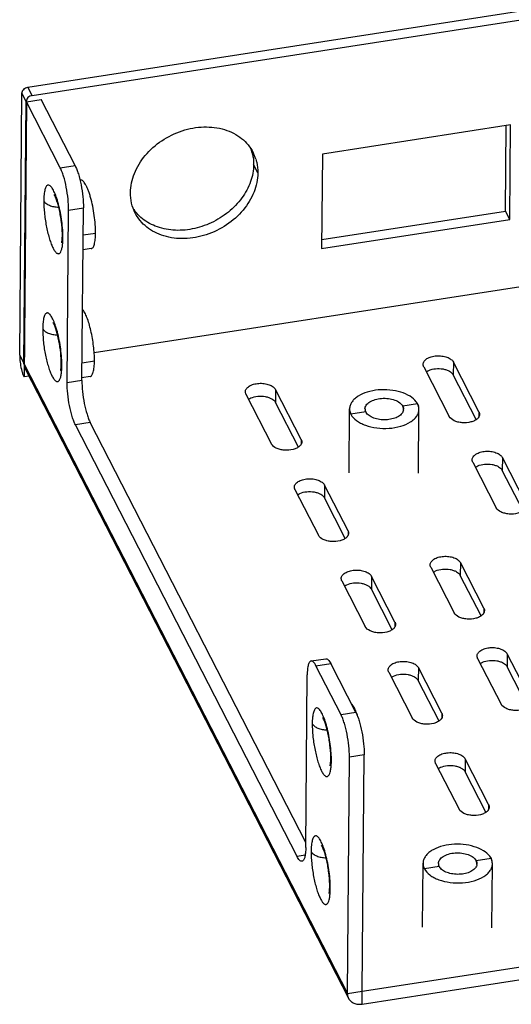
# Model space of a CAD drawing. Header units: millimetres. Extents: x 3323 to 3905, y -1050 to -642.
# Tile 6 of 12: x 3660 to 3692, y -750 to -686. Entities that reach past the tile are written whole.
import ezdxf

# ---------------------------------------------------------------- set-up
doc = ezdxf.new("R2010")
doc.units = ezdxf.units.MM

msp = doc.modelspace()

# ---------------------------------------------------------------- linework, layer by layer
at = {"color": 7}
for p, q in [((3660.484, -690.874), (3795.987, -669.899)), ((3660.761, -691.412), (3660.484, -690.874)), ((3659.952, -708.269), (3660.097, -691.265)), ((3660.374, -691.804), (3660.097, -691.265)), ((3660.387, -691.831), (3661.348, -691.682)), ((3660.387, -691.831), (3660.235, -709.664)), ((3662.585, -696.111), (3660.387, -691.831)), ((3691.464, -698.918), (3691.511, -693.362)), ((3662.585, -696.111), (3663.546, -695.962)), ((3675.402, -696.435), (3675.126, -695.897)), ((3663.124, -698.847), (3664.085, -698.698)), ((3663.028, -710.044), (3663.124, -698.847)), ((3679.54, -700.764), (3691.464, -698.918)), ((3691.74, -699.456), (3691.464, -698.918)), ((3659.952, -708.269), (3660.229, -708.807)), ((3660.229, -708.834), (3660.229, -708.807)), ((3660.243, -708.834), (3681.208, -749.673)), ((3688.084, -708.709), (3688.077, -709.538)), ((3660.222, -709.637), (3660.235, -709.664)), ((3660.556, -709.614), (3660.235, -709.664)), ((3660.314, -709.142), (3681.28, -749.981)), ((3689.566, -712.438), (3688.077, -709.538)), ((3663.989, -709.895), (3663.028, -710.044)), ((3676.552, -710.494), (3676.545, -711.324)), ((3678.034, -714.224), (3676.545, -711.324)), ((3685.762, -711.422), (3684.801, -711.571)), ((3682.398, -711.943), (3681.437, -712.091)), ((3689.742, -711.94), (3689.74, -712.251)), ((3664.528, -712.631), (3663.567, -712.78)), ((3677.94, -740.778), (3663.567, -712.78)), ((3678.21, -713.725), (3678.208, -714.036)), ((3691.263, -714.901), (3691.256, -715.73)), ((3692.606, -718.361), (3691.256, -715.73)), ((3679.731, -716.686), (3679.723, -717.515)), ((3681.074, -720.146), (3679.723, -717.515)), ((3681.251, -719.647), (3681.248, -719.959)), ((3688.537, -721.716), (3688.53, -722.546)), ((3682.771, -722.609), (3682.764, -723.438)), ((3689.881, -725.176), (3688.53, -722.546)), ((3684.115, -726.069), (3682.764, -723.438)), ((3690.057, -724.677), (3690.055, -724.989)), ((3684.291, -725.57), (3684.289, -725.882)), ((3678.849, -728.099), (3679.81, -727.95)), ((3691.578, -727.639), (3691.571, -728.468)), ((3679.169, -728.416), (3680.13, -728.267)), ((3680.8, -731.593), (3679.169, -728.416)), ((3685.811, -728.531), (3685.804, -729.361)), ((3692.921, -731.099), (3691.571, -728.468)), ((3678.507, -740.196), (3678.602, -728.998)), ((3687.155, -731.992), (3685.804, -729.361)), ((3681.761, -731.444), (3680.8, -731.593)), ((3687.332, -731.493), (3687.329, -731.804)), ((3681.208, -749.673), (3681.339, -734.329)), ((3682.3, -734.18), (3681.339, -734.329)), ((3688.852, -734.454), (3688.845, -735.283)), ((3690.195, -737.914), (3688.845, -735.283)), ((3690.372, -737.415), (3690.37, -737.727)), ((3678.468, -740.696), (3677.94, -740.778)), ((3690.525, -740.907), (3689.564, -741.056)), ((3682.162, -750.354), (3742.129, -741.071)), ((3687.161, -741.428), (3686.2, -741.577)), ((3681.208, -749.673), (3682.169, -749.525)), ((3682.162, -750.354), (3682.169, -749.525))]:
    msp.add_line(p, q, dxfattribs=at)
at = {"color": 3}
for p, q in [((3660.761, -691.412), (3796.264, -670.437)), ((3795.549, -687.86), (3664.782, -708.102)), ((3663.546, -695.962), (3661.348, -691.682)), ((3660.229, -708.807), (3660.374, -691.804)), ((3691.792, -693.318), (3679.588, -695.208)), ((3691.74, -699.456), (3691.792, -693.318)), ((3679.588, -695.208), (3679.535, -701.346)), ((3663.905, -696.9), (3663.867, -696.906)), ((3663.989, -709.895), (3664.085, -698.698)), ((3679.535, -701.346), (3691.74, -699.456)), ((3664.07, -700.459), (3664.871, -700.335)), ((3664.593, -701.347), (3664.061, -701.429)), ((3660.229, -708.807), (3660.243, -708.834)), ((3663.999, -708.753), (3664.8, -708.629)), ((3686.162, -709.007), (3687.82, -712.237)), ((3689.742, -711.94), (3688.084, -708.709)), ((3664.523, -709.641), (3663.991, -709.724)), ((3674.63, -710.792), (3676.288, -714.022)), ((3678.21, -713.725), (3676.552, -710.494)), ((3681.314, -715.885), (3681.35, -711.737)), ((3685.814, -715.923), (3685.85, -711.776)), ((3678.51, -739.867), (3664.528, -712.631)), ((3689.341, -715.198), (3690.861, -718.16)), ((3692.783, -717.862), (3691.263, -714.901)), ((3681.251, -719.647), (3679.731, -716.686)), ((3677.808, -716.984), (3679.329, -719.945)), ((3690.057, -724.677), (3688.537, -721.716)), ((3686.615, -722.014), (3688.135, -724.975)), ((3680.849, -722.906), (3682.369, -725.867)), ((3684.291, -725.57), (3682.771, -722.609)), ((3689.656, -727.936), (3691.176, -730.898)), ((3693.098, -730.6), (3691.578, -727.639)), ((3681.761, -731.444), (3680.13, -728.267)), ((3683.889, -728.829), (3685.41, -731.79)), ((3687.332, -731.493), (3685.811, -728.531)), ((3682.169, -749.525), (3682.3, -734.18)), ((3690.372, -737.415), (3688.852, -734.454)), ((3686.93, -734.751), (3688.45, -737.713)), ((3682.169, -749.525), (3742.136, -740.242)), ((3686.077, -745.37), (3686.113, -741.223)), ((3690.577, -745.408), (3690.613, -741.261))]:
    msp.add_line(p, q, dxfattribs=at)
at = {"color": 7}
for centre, radius, start, end in [((3672.335, -695.838), 2.788, 11.45646, 20.76345), ((3669.609, -697.245), 2.745, 213.54714, 216.387), ((3658.641, -700.472), 4.077, 358.10935, 359.53711), ((3657.86, -700.465), 4.858, 359.52738, 1.15925), ((3655.788, -700.634), 6.97, 1.29672, 2.87422), ((3657.865, -700.624), 4.892, 357.51562, 359.55827), ((3656.849, -700.613), 5.909, 359.52684, 1.32782), ((3660.937, -708.84), 0.695, 179.49538, 186.72071), ((3658.57, -708.766), 4.077, 358.10935, 359.53711), ((3657.79, -708.759), 4.858, 359.52738, 1.15925), ((3655.717, -708.928), 6.97, 1.29672, 2.87422), ((3657.794, -708.919), 4.892, 357.51562, 359.55827), ((3656.778, -708.908), 5.909, 359.52684, 1.32782), ((3663.423, -708.364), 3.456, 193.3551, 194.96618), ((3663.006, -708.475), 3.024, 194.95778, 196.73622), ((3660.876, -708.853), 0.632, 201.31888, 207.17864), ((3682.981, -711.618), 0.668, 217.67199, 223.63829), ((3676.055, -734.392), 4.077, 358.10935, 359.53711), ((3675.274, -734.385), 4.858, 359.52738, 1.15925), ((3673.201, -734.555), 6.97, 1.29672, 2.87422), ((3675.279, -734.545), 4.892, 357.51562, 359.55827), ((3674.262, -734.534), 5.909, 359.52684, 1.32782), ((3687.744, -741.104), 0.668, 217.67199, 223.63829), ((3675.984, -742.687), 4.077, 358.10935, 359.53711), ((3675.203, -742.68), 4.858, 359.52738, 1.15925), ((3673.131, -742.849), 6.97, 1.29672, 2.87422), ((3675.208, -742.839), 4.892, 357.51562, 359.55827), ((3674.192, -742.828), 5.909, 359.52684, 1.32782)]:
    msp.add_arc(centre, radius, start, end, dxfattribs=at)
at = {"color": 3}
for centre, radius, start, end in [((3672.658, -696.362), 2.739, 17.58647, 27.16191), ((3685.086, -711.781), 0.765, 13.99112, 16.57047), ((3682.048, -711.743), 0.698, 175.45796, 179.56582), ((3682.744, -711.749), 0.394, 179.6034, 182.23499), ((3682.755, -711.748), 0.405, 182.29613, 193.14912), ((3682.77, -711.744), 0.421, 193.1147, 195.28867), ((3684.456, -711.764), 0.393, 352.34689, 359.59689), ((3685.116, -711.774), 0.733, 5.43627, 14.02112), ((3685.144, -711.771), 0.706, 359.57737, 5.39653), ((3686.811, -741.228), 0.698, 175.45796, 179.56582), ((3687.507, -741.234), 0.394, 179.6034, 182.23499), ((3687.518, -741.233), 0.405, 182.29613, 193.14912), ((3687.534, -741.23), 0.421, 193.1147, 195.28867), ((3689.219, -741.25), 0.393, 352.34689, 359.59689), ((3689.849, -741.266), 0.765, 13.99112, 16.57047), ((3689.88, -741.259), 0.733, 5.43627, 14.02112), ((3689.907, -741.256), 0.706, 359.57737, 5.39653)]:
    msp.add_arc(centre, radius, start, end, dxfattribs=at)
at = {"color": 7}
for points, knots in [([(3660.097, -691.265), (3660.098, -691.22), (3660.121, -691.126), (3660.237, -690.964), (3660.384, -690.89), (3660.484, -690.874)], [0, 0, 0, 0, 0.229447, 0.47948, 1, 1, 1, 1]), ([(3675.068, -695.284), (3675.078, -695.334), (3675.113, -695.537), (3675.127, -695.743), (3675.126, -695.897)], [0, 0, 0, 0, 0.247993, 1, 1, 1, 1]), ([(3663.124, -698.847), (3663.126, -698.607), (3663.096, -698.108), (3662.986, -697.373), (3662.843, -696.78), (3662.702, -696.367), (3662.625, -696.189), (3662.585, -696.111)], [0, 0, 0, 0, 0.255725, 0.533627, 0.793864, 0.905725, 1, 1, 1, 1]), ([(3675.126, -695.897), (3675.123, -696.27), (3674.973, -697.046), (3674.392, -698.11), (3673.509, -699.026), (3672.403, -699.716), (3671.17, -700.121), (3669.917, -700.206), (3668.751, -699.957), (3668.084, -699.562), (3667.809, -699.32)], [0, 0, 0, 0, 0.11526, 0.23874, 0.369334, 0.503657, 0.637296, 0.766016, 0.887008, 1, 1, 1, 1]), ([(3662.354, -698.084), (3662.311, -697.957), (3662.245, -697.778), (3662.142, -697.562), (3662.069, -697.437), (3661.997, -697.339), (3661.927, -697.269), (3661.857, -697.228), (3661.786, -697.222), (3661.721, -697.254), (3661.668, -697.317), (3661.623, -697.408), (3661.585, -697.526), (3661.554, -697.671), (3661.522, -697.911), (3661.514, -698.104), (3661.513, -698.239)], [0, 0, 0, 0, 0.185373, 0.263301, 0.330354, 0.386146, 0.431005, 0.466333, 0.495789, 0.525636, 0.561942, 0.607989, 0.665064, 0.733369, 0.812587, 1, 1, 1, 1]), ([(3662.717, -700.366), (3662.712, -700.119), (3662.681, -699.738), (3662.606, -699.232), (3662.532, -698.853), (3662.446, -698.504), (3662.355, -698.207), (3662.27, -697.989), (3662.215, -697.875), (3662.191, -697.838)], [0, 0, 0, 0, 0.285833, 0.439333, 0.590167, 0.731019, 0.853972, 0.94902, 1, 1, 1, 1]), ([(3662.748, -700.285), (3662.729, -699.902), (3662.66, -699.33), (3662.507, -698.599), (3662.408, -698.248), (3662.354, -698.084)], [0, 0, 0, 0, 0.512855, 0.767868, 1, 1, 1, 1]), ([(3661.513, -698.239), (3661.511, -698.499), (3661.534, -698.901), (3661.6, -699.441), (3661.67, -699.858), (3661.756, -700.26), (3661.855, -700.633), (3661.963, -700.963), (3662.076, -701.241), (3662.191, -701.455), (3662.292, -701.588), (3662.373, -701.651), (3662.428, -701.675), (3662.483, -701.677), (3662.534, -701.656), (3662.578, -701.614), (3662.636, -701.526), (3662.691, -701.365), (3662.734, -701.122), (3662.748, -700.938), (3662.752, -700.836)], [0, 0, 0, 0, 0.169303, 0.261155, 0.353702, 0.443778, 0.528325, 0.60453, 0.669983, 0.722862, 0.762291, 0.77728, 0.789719, 0.800695, 0.811771, 0.824485, 0.83983, 0.880067, 0.933756, 1, 1, 1, 1]), ([(3661.513, -698.239), (3661.546, -698.303), (3661.656, -698.423), (3661.883, -698.549), (3662.166, -698.63), (3662.373, -698.649), (3662.48, -698.649)], [0, 0, 0, 0, 0.19598, 0.433547, 0.706637, 1, 1, 1, 1]), ([(3667.809, -699.32), (3667.771, -699.286), (3667.623, -699.149), (3667.489, -698.995), (3667.399, -698.874)], [0, 0, 0, 0, 0.252235, 1, 1, 1, 1]), ([(3662.68, -700.963), (3662.678, -700.968), (3662.673, -700.984), (3662.679, -700.962), (3662.684, -700.941), (3662.692, -700.896), (3662.699, -700.841), (3662.707, -700.771), (3662.712, -700.692), (3662.715, -700.636), (3662.716, -700.606)], [0, 0, 0, 0, 0.040339, 0.058473, 0.127925, 0.240064, 0.388295, 0.567297, 0.772214, 1, 1, 1, 1]), ([(3662.757, -700.662), (3662.75, -700.65), (3662.728, -700.6), (3662.718, -700.545), (3662.718, -700.505)], [0, 0, 0, 0, 0.258925, 1, 1, 1, 1]), ([(3662.283, -706.378), (3662.241, -706.251), (3662.174, -706.072), (3662.071, -705.857), (3661.998, -705.731), (3661.926, -705.633), (3661.856, -705.564), (3661.786, -705.523), (3661.715, -705.516), (3661.651, -705.548), (3661.598, -705.611), (3661.552, -705.702), (3661.514, -705.82), (3661.484, -705.965), (3661.452, -706.205), (3661.443, -706.398), (3661.442, -706.534)], [0, 0, 0, 0, 0.185373, 0.263301, 0.330354, 0.386146, 0.431005, 0.466333, 0.495789, 0.525636, 0.561942, 0.607989, 0.665064, 0.733369, 0.812587, 1, 1, 1, 1]), ([(3662.646, -708.661), (3662.642, -708.413), (3662.61, -708.033), (3662.535, -707.527), (3662.461, -707.148), (3662.375, -706.799), (3662.284, -706.501), (3662.199, -706.284), (3662.145, -706.169), (3662.121, -706.132)], [0, 0, 0, 0, 0.285833, 0.439333, 0.590167, 0.731019, 0.853972, 0.94902, 1, 1, 1, 1]), ([(3662.678, -708.579), (3662.659, -708.196), (3662.589, -707.625), (3662.436, -706.894), (3662.337, -706.543), (3662.283, -706.378)], [0, 0, 0, 0, 0.512855, 0.767868, 1, 1, 1, 1]), ([(3661.442, -706.534), (3661.44, -706.794), (3661.463, -707.196), (3661.529, -707.736), (3661.599, -708.152), (3661.685, -708.554), (3661.784, -708.927), (3661.892, -709.258), (3662.006, -709.535), (3662.12, -709.749), (3662.221, -709.882), (3662.303, -709.946), (3662.358, -709.97), (3662.412, -709.972), (3662.463, -709.95), (3662.508, -709.909), (3662.565, -709.82), (3662.62, -709.659), (3662.663, -709.417), (3662.677, -709.233), (3662.682, -709.131)], [0, 0, 0, 0, 0.169303, 0.261155, 0.353702, 0.443778, 0.528325, 0.60453, 0.669983, 0.722862, 0.762291, 0.77728, 0.789719, 0.800695, 0.811771, 0.824485, 0.83983, 0.880067, 0.933756, 1, 1, 1, 1]), ([(3661.442, -706.534), (3661.475, -706.597), (3661.585, -706.718), (3661.812, -706.843), (3662.096, -706.924), (3662.303, -706.943), (3662.409, -706.943)], [0, 0, 0, 0, 0.19598, 0.433547, 0.706637, 1, 1, 1, 1]), ([(3659.952, -708.269), (3659.951, -708.414), (3659.973, -708.715), (3660.025, -709.011), (3660.061, -709.162)], [0, 0, 0, 0, 0.484054, 1, 1, 1, 1]), ([(3662.61, -709.258), (3662.608, -709.262), (3662.602, -709.279), (3662.608, -709.256), (3662.613, -709.236), (3662.621, -709.191), (3662.629, -709.135), (3662.636, -709.066), (3662.642, -708.987), (3662.644, -708.93), (3662.645, -708.901)], [0, 0, 0, 0, 0.040339, 0.058473, 0.127925, 0.240064, 0.388295, 0.567297, 0.772214, 1, 1, 1, 1]), ([(3662.686, -708.956), (3662.68, -708.944), (3662.658, -708.894), (3662.647, -708.839), (3662.647, -708.799)], [0, 0, 0, 0, 0.258925, 1, 1, 1, 1]), ([(3660.11, -709.346), (3660.114, -709.36), (3660.131, -709.414), (3660.149, -709.467), (3660.164, -709.505)], [0, 0, 0, 0, 0.263037, 1, 1, 1, 1]), ([(3660.164, -709.505), (3660.169, -709.518), (3660.186, -709.562), (3660.206, -709.606), (3660.222, -709.637)], [0, 0, 0, 0, 0.270164, 1, 1, 1, 1]), ([(3686.331, -709.337), (3686.342, -709.329), (3686.39, -709.297), (3686.441, -709.27), (3686.481, -709.252)], [0, 0, 0, 0, 0.239291, 1, 1, 1, 1]), ([(3686.481, -709.252), (3686.62, -709.189), (3686.933, -709.116), (3687.33, -709.129), (3687.633, -709.206), (3687.873, -709.31), (3688.025, -709.437), (3688.077, -709.538)], [0, 0, 0, 0, 0.263921, 0.546249, 0.680223, 0.802351, 1, 1, 1, 1]), ([(3663.567, -712.78), (3663.527, -712.701), (3663.45, -712.524), (3663.309, -712.111), (3663.166, -711.518), (3663.056, -710.783), (3663.026, -710.283), (3663.028, -710.044)], [0, 0, 0, 0, 0.094275, 0.206136, 0.466373, 0.744275, 1, 1, 1, 1]), ([(3674.949, -711.037), (3675.088, -710.974), (3675.401, -710.901), (3675.798, -710.914), (3676.101, -710.991), (3676.341, -711.095), (3676.493, -711.222), (3676.545, -711.324)], [0, 0, 0, 0, 0.263921, 0.546249, 0.680223, 0.802351, 1, 1, 1, 1]), ([(3674.799, -711.122), (3674.81, -711.114), (3674.858, -711.082), (3674.909, -711.055), (3674.949, -711.037)], [0, 0, 0, 0, 0.239291, 1, 1, 1, 1]), ([(3684.85, -711.767), (3684.85, -711.751), (3684.846, -711.683), (3684.824, -711.616), (3684.801, -711.571)], [0, 0, 0, 0, 0.244748, 1, 1, 1, 1]), ([(3685.676, -711.285), (3685.685, -711.296), (3685.716, -711.34), (3685.744, -711.386), (3685.762, -711.422)], [0, 0, 0, 0, 0.256655, 1, 1, 1, 1]), ([(3685.762, -711.422), (3685.768, -711.433), (3685.79, -711.479), (3685.808, -711.527), (3685.819, -711.563)], [0, 0, 0, 0, 0.254544, 1, 1, 1, 1]), ([(3681.437, -712.091), (3681.423, -712.063), (3681.373, -711.952), (3681.349, -711.828), (3681.35, -711.737)], [0, 0, 0, 0, 0.259104, 1, 1, 1, 1]), ([(3682.398, -711.943), (3682.402, -711.95), (3682.418, -711.979), (3682.437, -712.007), (3682.452, -712.027)], [0, 0, 0, 0, 0.243098, 1, 1, 1, 1]), ([(3689.66, -715.444), (3689.799, -715.381), (3690.112, -715.308), (3690.509, -715.321), (3690.812, -715.398), (3691.051, -715.502), (3691.203, -715.629), (3691.256, -715.73)], [0, 0, 0, 0, 0.263921, 0.546249, 0.680223, 0.802351, 1, 1, 1, 1]), ([(3689.51, -715.529), (3689.521, -715.521), (3689.569, -715.489), (3689.62, -715.462), (3689.66, -715.444)], [0, 0, 0, 0, 0.239291, 1, 1, 1, 1]), ([(3677.977, -717.314), (3677.989, -717.306), (3678.037, -717.274), (3678.088, -717.247), (3678.128, -717.229)], [0, 0, 0, 0, 0.239291, 1, 1, 1, 1]), ([(3678.128, -717.229), (3678.266, -717.166), (3678.58, -717.093), (3678.977, -717.106), (3679.28, -717.183), (3679.519, -717.287), (3679.671, -717.414), (3679.723, -717.515)], [0, 0, 0, 0, 0.263921, 0.546249, 0.680223, 0.802351, 1, 1, 1, 1]), ([(3686.784, -722.344), (3686.795, -722.336), (3686.843, -722.304), (3686.894, -722.277), (3686.934, -722.259)], [0, 0, 0, 0, 0.239291, 1, 1, 1, 1]), ([(3686.934, -722.259), (3687.073, -722.196), (3687.386, -722.123), (3687.783, -722.136), (3688.086, -722.213), (3688.326, -722.317), (3688.478, -722.444), (3688.53, -722.546)], [0, 0, 0, 0, 0.263921, 0.546249, 0.680223, 0.802351, 1, 1, 1, 1]), ([(3681.168, -723.152), (3681.307, -723.089), (3681.62, -723.016), (3682.017, -723.029), (3682.32, -723.106), (3682.56, -723.21), (3682.712, -723.337), (3682.764, -723.438)], [0, 0, 0, 0, 0.263921, 0.546249, 0.680223, 0.802351, 1, 1, 1, 1]), ([(3681.018, -723.236), (3681.029, -723.228), (3681.077, -723.197), (3681.128, -723.17), (3681.168, -723.152)], [0, 0, 0, 0, 0.239291, 1, 1, 1, 1]), ([(3678.849, -728.099), (3678.83, -728.102), (3678.79, -728.12), (3678.742, -728.176), (3678.702, -728.256), (3678.667, -728.361), (3678.64, -728.49), (3678.611, -728.705), (3678.603, -728.877), (3678.602, -728.998)], [0, 0, 0, 0, 0.059059, 0.130533, 0.221347, 0.334273, 0.469742, 0.627197, 1, 1, 1, 1]), ([(3679.169, -728.416), (3679.144, -728.367), (3679.095, -728.28), (3679.013, -728.174), (3678.934, -728.108), (3678.874, -728.095), (3678.849, -728.099)], [0, 0, 0, 0, 0.354083, 0.633739, 0.841746, 1, 1, 1, 1]), ([(3689.824, -728.266), (3689.836, -728.258), (3689.884, -728.227), (3689.935, -728.2), (3689.975, -728.182)], [0, 0, 0, 0, 0.239291, 1, 1, 1, 1]), ([(3689.975, -728.182), (3690.114, -728.119), (3690.427, -728.046), (3690.824, -728.059), (3691.127, -728.136), (3691.366, -728.24), (3691.518, -728.367), (3691.571, -728.468)], [0, 0, 0, 0, 0.263921, 0.546249, 0.680223, 0.802351, 1, 1, 1, 1]), ([(3684.058, -729.159), (3684.07, -729.151), (3684.118, -729.119), (3684.169, -729.092), (3684.209, -729.074)], [0, 0, 0, 0, 0.239291, 1, 1, 1, 1]), ([(3684.209, -729.074), (3684.347, -729.011), (3684.661, -728.938), (3685.058, -728.951), (3685.361, -729.028), (3685.6, -729.133), (3685.752, -729.259), (3685.804, -729.361)], [0, 0, 0, 0, 0.263921, 0.546249, 0.680223, 0.802351, 1, 1, 1, 1]), ([(3679.767, -732.004), (3679.725, -731.877), (3679.659, -731.698), (3679.555, -731.483), (3679.483, -731.357), (3679.411, -731.259), (3679.34, -731.19), (3679.271, -731.149), (3679.2, -731.142), (3679.135, -731.174), (3679.082, -731.237), (3679.037, -731.328), (3678.999, -731.446), (3678.968, -731.591), (3678.936, -731.831), (3678.928, -732.024), (3678.927, -732.16)], [0, 0, 0, 0, 0.185373, 0.263301, 0.330354, 0.386146, 0.431005, 0.466333, 0.495789, 0.525636, 0.561942, 0.607989, 0.665064, 0.733369, 0.812587, 1, 1, 1, 1]), ([(3680.131, -734.287), (3680.126, -734.039), (3680.095, -733.659), (3680.019, -733.153), (3679.945, -732.774), (3679.859, -732.425), (3679.768, -732.127), (3679.684, -731.91), (3679.629, -731.795), (3679.605, -731.758)], [0, 0, 0, 0, 0.285833, 0.439333, 0.590167, 0.731019, 0.853972, 0.94902, 1, 1, 1, 1]), ([(3680.162, -734.205), (3680.143, -733.822), (3680.074, -733.251), (3679.92, -732.52), (3679.822, -732.169), (3679.767, -732.004)], [0, 0, 0, 0, 0.512855, 0.767868, 1, 1, 1, 1]), ([(3681.339, -734.329), (3681.341, -734.089), (3681.311, -733.59), (3681.201, -732.855), (3681.058, -732.262), (3680.917, -731.849), (3680.84, -731.671), (3680.8, -731.593)], [0, 0, 0, 0, 0.255725, 0.533627, 0.793864, 0.905725, 1, 1, 1, 1]), ([(3678.927, -732.16), (3678.925, -732.42), (3678.948, -732.822), (3679.014, -733.362), (3679.084, -733.778), (3679.17, -734.18), (3679.268, -734.553), (3679.377, -734.884), (3679.49, -735.161), (3679.605, -735.375), (3679.705, -735.508), (3679.787, -735.572), (3679.842, -735.596), (3679.897, -735.598), (3679.947, -735.577), (3679.992, -735.535), (3680.05, -735.446), (3680.104, -735.285), (3680.148, -735.043), (3680.162, -734.859), (3680.166, -734.757)], [0, 0, 0, 0, 0.169303, 0.261155, 0.353702, 0.443778, 0.528325, 0.60453, 0.669983, 0.722862, 0.762291, 0.77728, 0.789719, 0.800695, 0.811771, 0.824485, 0.83983, 0.880067, 0.933756, 1, 1, 1, 1]), ([(3678.927, -732.16), (3678.959, -732.223), (3679.069, -732.344), (3679.297, -732.469), (3679.58, -732.55), (3679.787, -732.569), (3679.894, -732.569)], [0, 0, 0, 0, 0.19598, 0.433547, 0.706637, 1, 1, 1, 1]), ([(3680.094, -734.884), (3680.092, -734.888), (3680.086, -734.905), (3680.093, -734.882), (3680.097, -734.862), (3680.106, -734.817), (3680.113, -734.761), (3680.12, -734.692), (3680.126, -734.613), (3680.129, -734.556), (3680.13, -734.527)], [0, 0, 0, 0, 0.040339, 0.058473, 0.127925, 0.240064, 0.388295, 0.567297, 0.772214, 1, 1, 1, 1]), ([(3680.171, -734.583), (3680.164, -734.57), (3680.142, -734.52), (3680.131, -734.465), (3680.132, -734.425)], [0, 0, 0, 0, 0.258925, 1, 1, 1, 1]), ([(3687.099, -735.082), (3687.11, -735.074), (3687.158, -735.042), (3687.209, -735.015), (3687.249, -734.997)], [0, 0, 0, 0, 0.239291, 1, 1, 1, 1]), ([(3687.249, -734.997), (3687.388, -734.934), (3687.701, -734.861), (3688.098, -734.874), (3688.401, -734.951), (3688.641, -735.055), (3688.793, -735.182), (3688.845, -735.283)], [0, 0, 0, 0, 0.263921, 0.546249, 0.680223, 0.802351, 1, 1, 1, 1]), ([(3679.697, -740.299), (3679.654, -740.171), (3679.588, -739.993), (3679.485, -739.777), (3679.412, -739.652), (3679.34, -739.554), (3679.27, -739.484), (3679.2, -739.443), (3679.129, -739.437), (3679.064, -739.469), (3679.012, -739.532), (3678.966, -739.622), (3678.928, -739.741), (3678.897, -739.886), (3678.865, -740.126), (3678.857, -740.319), (3678.856, -740.454)], [0, 0, 0, 0, 0.185373, 0.263301, 0.330354, 0.386146, 0.431005, 0.466333, 0.495789, 0.525636, 0.561942, 0.607989, 0.665064, 0.733369, 0.812587, 1, 1, 1, 1]), ([(3678.507, -740.196), (3678.506, -740.317), (3678.499, -740.489), (3678.47, -740.704), (3678.442, -740.833), (3678.408, -740.938), (3678.367, -741.018), (3678.319, -741.074), (3678.279, -741.092), (3678.26, -741.095)], [0, 0, 0, 0, 0.372803, 0.530258, 0.665727, 0.778653, 0.869467, 0.940941, 1, 1, 1, 1]), ([(3680.06, -742.581), (3680.055, -742.334), (3680.024, -741.953), (3679.949, -741.447), (3679.875, -741.068), (3679.789, -740.719), (3679.698, -740.421), (3679.613, -740.204), (3679.558, -740.09), (3679.534, -740.052)], [0, 0, 0, 0, 0.285833, 0.439333, 0.590167, 0.731019, 0.853972, 0.94902, 1, 1, 1, 1]), ([(3680.092, -742.499), (3680.072, -742.117), (3680.003, -741.545), (3679.85, -740.814), (3679.751, -740.463), (3679.697, -740.299)], [0, 0, 0, 0, 0.512855, 0.767868, 1, 1, 1, 1]), ([(3678.26, -741.095), (3678.236, -741.099), (3678.175, -741.086), (3678.096, -741.02), (3678.015, -740.914), (3677.966, -740.827), (3677.94, -740.778)], [0, 0, 0, 0, 0.158254, 0.366261, 0.645917, 1, 1, 1, 1]), ([(3678.856, -740.454), (3678.854, -740.714), (3678.877, -741.116), (3678.943, -741.656), (3679.013, -742.073), (3679.099, -742.474), (3679.198, -742.847), (3679.306, -743.178), (3679.42, -743.455), (3679.534, -743.67), (3679.635, -743.803), (3679.716, -743.866), (3679.772, -743.89), (3679.826, -743.892), (3679.877, -743.871), (3679.921, -743.829), (3679.979, -743.741), (3680.034, -743.58), (3680.077, -743.337), (3680.091, -743.153), (3680.095, -743.051)], [0, 0, 0, 0, 0.169303, 0.261155, 0.353702, 0.443778, 0.528325, 0.60453, 0.669983, 0.722862, 0.762291, 0.77728, 0.789719, 0.800695, 0.811771, 0.824485, 0.83983, 0.880067, 0.933756, 1, 1, 1, 1]), ([(3678.856, -740.454), (3678.889, -740.518), (3678.999, -740.638), (3679.226, -740.764), (3679.51, -740.845), (3679.716, -740.864), (3679.823, -740.864)], [0, 0, 0, 0, 0.19598, 0.433547, 0.706637, 1, 1, 1, 1]), ([(3690.439, -740.771), (3690.448, -740.782), (3690.479, -740.826), (3690.507, -740.872), (3690.525, -740.907)], [0, 0, 0, 0, 0.256655, 1, 1, 1, 1]), ([(3690.525, -740.907), (3690.531, -740.919), (3690.553, -740.964), (3690.571, -741.012), (3690.582, -741.048)], [0, 0, 0, 0, 0.254544, 1, 1, 1, 1]), ([(3686.2, -741.577), (3686.186, -741.549), (3686.136, -741.437), (3686.112, -741.313), (3686.113, -741.223)], [0, 0, 0, 0, 0.259104, 1, 1, 1, 1]), ([(3687.161, -741.428), (3687.165, -741.435), (3687.181, -741.464), (3687.2, -741.492), (3687.215, -741.512)], [0, 0, 0, 0, 0.243098, 1, 1, 1, 1]), ([(3689.613, -741.253), (3689.613, -741.236), (3689.609, -741.168), (3689.587, -741.102), (3689.564, -741.056)], [0, 0, 0, 0, 0.244748, 1, 1, 1, 1]), ([(3680.023, -743.178), (3680.021, -743.183), (3680.016, -743.199), (3680.022, -743.176), (3680.027, -743.156), (3680.035, -743.111), (3680.042, -743.056), (3680.05, -742.986), (3680.055, -742.907), (3680.058, -742.851), (3680.059, -742.821)], [0, 0, 0, 0, 0.040339, 0.058473, 0.127925, 0.240064, 0.388295, 0.567297, 0.772214, 1, 1, 1, 1]), ([(3680.1, -742.877), (3680.093, -742.864), (3680.071, -742.815), (3680.061, -742.76), (3680.061, -742.72)], [0, 0, 0, 0, 0.258925, 1, 1, 1, 1]), ([(3681.208, -749.673), (3681.208, -749.7), (3681.213, -749.806), (3681.243, -749.911), (3681.28, -749.981)], [0, 0, 0, 0, 0.254919, 1, 1, 1, 1]), ([(3681.28, -749.981), (3681.315, -750.051), (3681.416, -750.18), (3681.631, -750.312), (3681.888, -750.374), (3682.07, -750.368), (3682.162, -750.354)], [0, 0, 0, 0, 0.230046, 0.47044, 0.727133, 1, 1, 1, 1])]:
    msp.add_open_spline(points, degree=3, knots=knots, dxfattribs=at)
at = {"color": 3}
for points, knots in [([(3660.761, -691.412), (3660.66, -691.428), (3660.514, -691.503), (3660.398, -691.664), (3660.374, -691.759), (3660.374, -691.804)], [0, 0, 0, 0, 0.52052, 0.770553, 1, 1, 1, 1]), ([(3667.137, -697.715), (3667.141, -697.294), (3667.332, -696.415), (3668.058, -695.244), (3669.139, -694.287), (3670.456, -693.644), (3671.868, -693.384), (3673.022, -693.52), (3673.831, -693.845), (3674.354, -694.181), (3674.786, -694.604), (3675.006, -694.937), (3675.095, -695.111)], [0, 0, 0, 0, 0.11739, 0.244128, 0.378183, 0.514675, 0.647887, 0.773255, 0.832612, 0.889811, 0.94536, 1, 1, 1, 1]), ([(3675.269, -695.534), (3675.292, -695.606), (3675.372, -695.9), (3675.404, -696.206), (3675.402, -696.435)], [0, 0, 0, 0, 0.247453, 1, 1, 1, 1]), ([(3663.546, -695.962), (3663.586, -696.041), (3663.663, -696.218), (3663.804, -696.631), (3663.947, -697.224), (3664.057, -697.959), (3664.087, -698.459), (3664.085, -698.698)], [0, 0, 0, 0, 0.094275, 0.206136, 0.466373, 0.744275, 1, 1, 1, 1]), ([(3664.871, -700.335), (3664.873, -700.152), (3664.858, -699.769), (3664.795, -699.186), (3664.694, -698.598), (3664.582, -698.126), (3664.477, -697.78), (3664.397, -697.553), (3664.315, -697.355), (3664.232, -697.189), (3664.149, -697.058), (3664.068, -696.964), (3663.988, -696.906), (3663.929, -696.896), (3663.905, -696.9)], [0, 0, 0, 0, 0.14844, 0.31116, 0.476551, 0.633273, 0.704931, 0.770502, 0.828899, 0.879323, 0.92122, 0.95446, 0.979866, 1, 1, 1, 1]), ([(3675.402, -696.435), (3675.399, -696.856), (3675.208, -697.735), (3674.482, -698.906), (3673.401, -699.863), (3672.083, -700.506), (3670.672, -700.766), (3669.517, -700.631), (3668.708, -700.305), (3668.186, -699.969), (3667.753, -699.546), (3667.534, -699.213), (3667.444, -699.039)], [0, 0, 0, 0, 0.11739, 0.244128, 0.378183, 0.514675, 0.647887, 0.773255, 0.832612, 0.889811, 0.94536, 1, 1, 1, 1]), ([(3667.444, -699.039), (3667.341, -698.838), (3667.183, -698.404), (3667.135, -697.945), (3667.137, -697.715)], [0, 0, 0, 0, 0.494871, 1, 1, 1, 1]), ([(3664.593, -701.347), (3664.615, -701.343), (3664.66, -701.322), (3664.714, -701.26), (3664.76, -701.17), (3664.798, -701.052), (3664.829, -700.906), (3664.861, -700.665), (3664.87, -700.471), (3664.871, -700.335)], [0, 0, 0, 0, 0.059062, 0.130477, 0.221314, 0.33424, 0.469766, 0.627354, 1, 1, 1, 1]), ([(3664.8, -708.629), (3664.803, -708.31), (3664.756, -707.65), (3664.618, -706.843), (3664.457, -706.225), (3664.327, -705.836), (3664.19, -705.528), (3664.084, -705.359), (3664.028, -705.296)], [0, 0, 0, 0, 0.276267, 0.571713, 0.708459, 0.828773, 0.927131, 1, 1, 1, 1]), ([(3686.123, -708.849), (3686.123, -708.816), (3686.135, -708.746), (3686.186, -708.649), (3686.266, -708.559), (3686.415, -708.448), (3686.658, -708.348), (3686.989, -708.292), (3687.336, -708.302), (3687.658, -708.376), (3687.92, -708.506), (3688.048, -708.638), (3688.084, -708.709)], [0, 0, 0, 0, 0.043214, 0.089196, 0.140039, 0.19674, 0.327107, 0.474445, 0.627031, 0.771771, 0.897658, 1, 1, 1, 1]), ([(3664.523, -709.641), (3664.544, -709.638), (3664.589, -709.617), (3664.643, -709.555), (3664.689, -709.464), (3664.727, -709.346), (3664.758, -709.201), (3664.791, -708.959), (3664.799, -708.765), (3664.8, -708.629)], [0, 0, 0, 0, 0.059062, 0.130477, 0.221314, 0.33424, 0.469766, 0.627354, 1, 1, 1, 1]), ([(3686.162, -709.007), (3686.156, -708.994), (3686.133, -708.944), (3686.123, -708.89), (3686.123, -708.849)], [0, 0, 0, 0, 0.259104, 1, 1, 1, 1]), ([(3663.989, -709.895), (3663.987, -710.135), (3664.017, -710.634), (3664.127, -711.37), (3664.27, -711.962), (3664.411, -712.375), (3664.488, -712.553), (3664.528, -712.631)], [0, 0, 0, 0, 0.255725, 0.533627, 0.793864, 0.905725, 1, 1, 1, 1]), ([(3674.591, -710.634), (3674.591, -710.601), (3674.603, -710.531), (3674.654, -710.434), (3674.734, -710.344), (3674.883, -710.233), (3675.126, -710.133), (3675.457, -710.077), (3675.804, -710.087), (3676.126, -710.161), (3676.388, -710.291), (3676.516, -710.424), (3676.552, -710.494)], [0, 0, 0, 0, 0.043214, 0.089196, 0.140039, 0.19674, 0.327107, 0.474445, 0.627031, 0.771771, 0.897658, 1, 1, 1, 1]), ([(3674.63, -710.792), (3674.623, -710.779), (3674.601, -710.73), (3674.591, -710.675), (3674.591, -710.634)], [0, 0, 0, 0, 0.259104, 1, 1, 1, 1]), ([(3685.676, -711.285), (3685.569, -711.141), (3685.255, -710.88), (3684.661, -710.629), (3683.957, -710.495), (3683.216, -710.493), (3682.515, -710.623), (3682.002, -710.84), (3681.684, -711.075), (3681.509, -711.263), (3681.393, -711.469), (3681.358, -711.616), (3681.352, -711.687)], [0, 0, 0, 0, 0.107664, 0.236928, 0.381948, 0.532385, 0.676655, 0.804624, 0.860675, 0.911245, 0.957116, 1, 1, 1, 1]), ([(3682.35, -711.746), (3682.35, -711.704), (3682.365, -711.617), (3682.429, -711.495), (3682.529, -711.383), (3682.715, -711.245), (3683.018, -711.119), (3683.432, -711.049), (3683.866, -711.061), (3684.269, -711.154), (3684.596, -711.317), (3684.756, -711.482), (3684.801, -711.571)], [0, 0, 0, 0, 0.043237, 0.089236, 0.140063, 0.196778, 0.327139, 0.474465, 0.627043, 0.771766, 0.897678, 1, 1, 1, 1]), ([(3684.801, -711.571), (3684.809, -711.586), (3684.837, -711.648), (3684.85, -711.717), (3684.849, -711.767)], [0, 0, 0, 0, 0.258924, 1, 1, 1, 1]), ([(3685.762, -711.422), (3685.756, -711.41), (3685.73, -711.363), (3685.701, -711.318), (3685.676, -711.285)], [0, 0, 0, 0, 0.243798, 1, 1, 1, 1]), ([(3685.819, -711.563), (3685.815, -711.551), (3685.8, -711.503), (3685.779, -711.456), (3685.762, -711.422)], [0, 0, 0, 0, 0.245979, 1, 1, 1, 1]), ([(3681.35, -711.737), (3681.35, -711.767), (3681.356, -711.89), (3681.395, -712.009), (3681.437, -712.091)], [0, 0, 0, 0, 0.244748, 1, 1, 1, 1]), ([(3681.437, -712.091), (3681.519, -712.25), (3681.724, -712.464), (3682.062, -712.674), (3682.497, -712.865), (3683.12, -713.008), (3683.901, -713.029), (3684.646, -712.904), (3685.193, -712.678), (3685.528, -712.428), (3685.708, -712.227), (3685.822, -712.007), (3685.849, -711.851), (3685.85, -711.776)], [0, 0, 0, 0, 0.102316, 0.162581, 0.228498, 0.373194, 0.525729, 0.673017, 0.803342, 0.860022, 0.910854, 0.956817, 1, 1, 1, 1]), ([(3682.452, -712.027), (3682.447, -712.02), (3682.427, -711.993), (3682.41, -711.965), (3682.398, -711.943)], [0, 0, 0, 0, 0.257537, 1, 1, 1, 1]), ([(3684.846, -711.817), (3684.835, -711.898), (3684.775, -712.02), (3684.648, -712.148), (3684.47, -712.274), (3684.186, -712.39), (3683.802, -712.459), (3683.397, -712.457), (3683.012, -712.383), (3682.686, -712.246), (3682.513, -712.105), (3682.452, -712.027)], [0, 0, 0, 0, 0.088663, 0.139763, 0.19631, 0.324777, 0.468853, 0.618676, 0.763071, 0.892067, 1, 1, 1, 1]), ([(3689.781, -712.097), (3689.781, -712.136), (3689.765, -712.217), (3689.722, -712.288), (3689.695, -712.32)], [0, 0, 0, 0, 0.479835, 1, 1, 1, 1]), ([(3689.742, -711.94), (3689.749, -711.952), (3689.771, -712.002), (3689.782, -712.057), (3689.781, -712.097)], [0, 0, 0, 0, 0.259104, 1, 1, 1, 1]), ([(3689.642, -712.378), (3689.589, -712.428), (3689.453, -712.516), (3689.124, -712.635), (3688.749, -712.664), (3688.38, -712.606), (3688.081, -712.503), (3687.883, -712.359), (3687.82, -712.237)], [0, 0, 0, 0, 0.110434, 0.23824, 0.522308, 0.663739, 0.793924, 1, 1, 1, 1]), ([(3689.695, -712.32), (3689.691, -712.325), (3689.675, -712.345), (3689.657, -712.364), (3689.642, -712.378)], [0, 0, 0, 0, 0.243438, 1, 1, 1, 1]), ([(3678.11, -714.163), (3678.056, -714.213), (3677.921, -714.301), (3677.592, -714.42), (3677.216, -714.449), (3676.848, -714.391), (3676.549, -714.288), (3676.351, -714.144), (3676.288, -714.022)], [0, 0, 0, 0, 0.110434, 0.23824, 0.522308, 0.663739, 0.793924, 1, 1, 1, 1]), ([(3678.163, -714.106), (3678.159, -714.111), (3678.143, -714.131), (3678.124, -714.149), (3678.11, -714.163)], [0, 0, 0, 0, 0.243438, 1, 1, 1, 1]), ([(3678.249, -713.882), (3678.249, -713.921), (3678.232, -714.002), (3678.189, -714.073), (3678.163, -714.106)], [0, 0, 0, 0, 0.479835, 1, 1, 1, 1]), ([(3678.21, -713.725), (3678.217, -713.737), (3678.239, -713.787), (3678.249, -713.842), (3678.249, -713.882)], [0, 0, 0, 0, 0.259104, 1, 1, 1, 1]), ([(3689.302, -715.041), (3689.302, -715.008), (3689.314, -714.938), (3689.365, -714.84), (3689.445, -714.751), (3689.594, -714.64), (3689.837, -714.54), (3690.168, -714.484), (3690.515, -714.493), (3690.837, -714.568), (3691.099, -714.698), (3691.226, -714.83), (3691.263, -714.901)], [0, 0, 0, 0, 0.043214, 0.089196, 0.140039, 0.19674, 0.327107, 0.474445, 0.627031, 0.771771, 0.897658, 1, 1, 1, 1]), ([(3689.341, -715.198), (3689.334, -715.186), (3689.312, -715.136), (3689.301, -715.081), (3689.302, -715.041)], [0, 0, 0, 0, 0.259104, 1, 1, 1, 1]), ([(3677.77, -716.826), (3677.77, -716.793), (3677.782, -716.723), (3677.833, -716.626), (3677.913, -716.536), (3678.061, -716.425), (3678.304, -716.325), (3678.636, -716.269), (3678.983, -716.279), (3679.305, -716.353), (3679.567, -716.483), (3679.694, -716.615), (3679.731, -716.686)], [0, 0, 0, 0, 0.043214, 0.089196, 0.140039, 0.19674, 0.327107, 0.474445, 0.627031, 0.771771, 0.897658, 1, 1, 1, 1]), ([(3677.808, -716.984), (3677.802, -716.971), (3677.78, -716.921), (3677.769, -716.866), (3677.77, -716.826)], [0, 0, 0, 0, 0.259104, 1, 1, 1, 1]), ([(3692.683, -718.3), (3692.629, -718.351), (3692.494, -718.439), (3692.165, -718.558), (3691.789, -718.587), (3691.421, -718.528), (3691.122, -718.425), (3690.924, -718.282), (3690.861, -718.16)], [0, 0, 0, 0, 0.110434, 0.23824, 0.522308, 0.663739, 0.793924, 1, 1, 1, 1]), ([(3681.29, -719.805), (3681.289, -719.843), (3681.273, -719.925), (3681.23, -719.995), (3681.204, -720.028)], [0, 0, 0, 0, 0.479835, 1, 1, 1, 1]), ([(3681.251, -719.647), (3681.257, -719.66), (3681.279, -719.709), (3681.29, -719.764), (3681.29, -719.805)], [0, 0, 0, 0, 0.259104, 1, 1, 1, 1]), ([(3681.151, -720.085), (3681.097, -720.136), (3680.962, -720.224), (3680.633, -720.343), (3680.257, -720.372), (3679.889, -720.313), (3679.589, -720.211), (3679.391, -720.067), (3679.329, -719.945)], [0, 0, 0, 0, 0.110434, 0.23824, 0.522308, 0.663739, 0.793924, 1, 1, 1, 1]), ([(3681.204, -720.028), (3681.2, -720.033), (3681.183, -720.053), (3681.165, -720.072), (3681.151, -720.085)], [0, 0, 0, 0, 0.243438, 1, 1, 1, 1]), ([(3686.576, -721.856), (3686.576, -721.823), (3686.589, -721.753), (3686.639, -721.656), (3686.719, -721.566), (3686.868, -721.455), (3687.111, -721.355), (3687.442, -721.299), (3687.789, -721.309), (3688.111, -721.383), (3688.373, -721.513), (3688.501, -721.645), (3688.537, -721.716)], [0, 0, 0, 0, 0.043214, 0.089196, 0.140039, 0.19674, 0.327107, 0.474445, 0.627031, 0.771771, 0.897658, 1, 1, 1, 1]), ([(3680.81, -722.749), (3680.81, -722.715), (3680.822, -722.646), (3680.873, -722.548), (3680.953, -722.459), (3681.102, -722.348), (3681.345, -722.247), (3681.676, -722.192), (3682.023, -722.201), (3682.345, -722.276), (3682.607, -722.405), (3682.735, -722.538), (3682.771, -722.609)], [0, 0, 0, 0, 0.043214, 0.089196, 0.140039, 0.19674, 0.327107, 0.474445, 0.627031, 0.771771, 0.897658, 1, 1, 1, 1]), ([(3686.615, -722.014), (3686.609, -722.001), (3686.586, -721.952), (3686.576, -721.897), (3686.576, -721.856)], [0, 0, 0, 0, 0.259104, 1, 1, 1, 1]), ([(3680.849, -722.906), (3680.843, -722.894), (3680.82, -722.844), (3680.81, -722.789), (3680.81, -722.749)], [0, 0, 0, 0, 0.259104, 1, 1, 1, 1]), ([(3689.957, -725.115), (3689.903, -725.166), (3689.768, -725.254), (3689.439, -725.373), (3689.063, -725.402), (3688.695, -725.344), (3688.396, -725.241), (3688.198, -725.097), (3688.135, -724.975)], [0, 0, 0, 0, 0.110434, 0.23824, 0.522308, 0.663739, 0.793924, 1, 1, 1, 1]), ([(3690.096, -724.835), (3690.096, -724.874), (3690.079, -724.955), (3690.036, -725.025), (3690.01, -725.058)], [0, 0, 0, 0, 0.479835, 1, 1, 1, 1]), ([(3690.057, -724.677), (3690.064, -724.69), (3690.086, -724.739), (3690.097, -724.794), (3690.096, -724.835)], [0, 0, 0, 0, 0.259104, 1, 1, 1, 1]), ([(3684.291, -725.57), (3684.298, -725.582), (3684.32, -725.632), (3684.33, -725.687), (3684.33, -725.727)], [0, 0, 0, 0, 0.259104, 1, 1, 1, 1]), ([(3690.01, -725.058), (3690.006, -725.063), (3689.99, -725.083), (3689.971, -725.102), (3689.957, -725.115)], [0, 0, 0, 0, 0.243438, 1, 1, 1, 1]), ([(3684.191, -726.008), (3684.137, -726.058), (3684.002, -726.147), (3683.673, -726.266), (3683.297, -726.294), (3682.929, -726.236), (3682.63, -726.133), (3682.432, -725.99), (3682.369, -725.867)], [0, 0, 0, 0, 0.110434, 0.23824, 0.522308, 0.663739, 0.793924, 1, 1, 1, 1]), ([(3684.244, -725.951), (3684.24, -725.956), (3684.223, -725.976), (3684.205, -725.995), (3684.191, -726.008)], [0, 0, 0, 0, 0.243438, 1, 1, 1, 1]), ([(3684.33, -725.727), (3684.33, -725.766), (3684.313, -725.848), (3684.27, -725.918), (3684.244, -725.951)], [0, 0, 0, 0, 0.479835, 1, 1, 1, 1]), ([(3689.617, -727.779), (3689.617, -727.745), (3689.629, -727.676), (3689.68, -727.578), (3689.76, -727.489), (3689.908, -727.378), (3690.152, -727.278), (3690.483, -727.222), (3690.83, -727.231), (3691.152, -727.306), (3691.414, -727.435), (3691.541, -727.568), (3691.578, -727.639)], [0, 0, 0, 0, 0.043214, 0.089196, 0.140039, 0.19674, 0.327107, 0.474445, 0.627031, 0.771771, 0.897658, 1, 1, 1, 1]), ([(3679.81, -727.95), (3679.835, -727.946), (3679.895, -727.959), (3679.974, -728.025), (3680.056, -728.131), (3680.105, -728.218), (3680.13, -728.267)], [0, 0, 0, 0, 0.158254, 0.366261, 0.645917, 1, 1, 1, 1]), ([(3683.851, -728.672), (3683.851, -728.638), (3683.863, -728.568), (3683.914, -728.471), (3683.994, -728.381), (3684.142, -728.271), (3684.385, -728.17), (3684.717, -728.114), (3685.064, -728.124), (3685.386, -728.198), (3685.648, -728.328), (3685.775, -728.461), (3685.811, -728.531)], [0, 0, 0, 0, 0.043214, 0.089196, 0.140039, 0.19674, 0.327107, 0.474445, 0.627031, 0.771771, 0.897658, 1, 1, 1, 1]), ([(3689.656, -727.936), (3689.649, -727.924), (3689.627, -727.874), (3689.616, -727.819), (3689.617, -727.779)], [0, 0, 0, 0, 0.259104, 1, 1, 1, 1]), ([(3683.889, -728.829), (3683.883, -728.816), (3683.861, -728.767), (3683.85, -728.712), (3683.851, -728.672)], [0, 0, 0, 0, 0.259104, 1, 1, 1, 1]), ([(3681.642, -731.11), (3681.617, -731.064), (3681.567, -730.985), (3681.507, -730.913), (3681.476, -730.885)], [0, 0, 0, 0, 0.55678, 1, 1, 1, 1]), ([(3681.924, -731.811), (3681.883, -731.678), (3681.802, -731.439), (3681.698, -731.208), (3681.642, -731.11)], [0, 0, 0, 0, 0.552365, 1, 1, 1, 1]), ([(3692.998, -731.038), (3692.944, -731.088), (3692.809, -731.177), (3692.48, -731.296), (3692.104, -731.324), (3691.736, -731.266), (3691.436, -731.163), (3691.239, -731.02), (3691.176, -730.898)], [0, 0, 0, 0, 0.110434, 0.23824, 0.522308, 0.663739, 0.793924, 1, 1, 1, 1]), ([(3681.761, -731.444), (3681.801, -731.523), (3681.878, -731.7), (3682.019, -732.113), (3682.162, -732.706), (3682.272, -733.441), (3682.302, -733.941), (3682.3, -734.18)], [0, 0, 0, 0, 0.094275, 0.206136, 0.466373, 0.744275, 1, 1, 1, 1]), ([(3687.231, -731.931), (3687.178, -731.981), (3687.043, -732.069), (3686.714, -732.188), (3686.338, -732.217), (3685.97, -732.159), (3685.67, -732.056), (3685.472, -731.912), (3685.41, -731.79)], [0, 0, 0, 0, 0.110434, 0.23824, 0.522308, 0.663739, 0.793924, 1, 1, 1, 1]), ([(3687.285, -731.873), (3687.281, -731.878), (3687.264, -731.898), (3687.246, -731.917), (3687.231, -731.931)], [0, 0, 0, 0, 0.243438, 1, 1, 1, 1]), ([(3687.371, -731.65), (3687.37, -731.689), (3687.354, -731.77), (3687.311, -731.841), (3687.285, -731.873)], [0, 0, 0, 0, 0.479835, 1, 1, 1, 1]), ([(3687.332, -731.493), (3687.338, -731.505), (3687.36, -731.555), (3687.371, -731.61), (3687.371, -731.65)], [0, 0, 0, 0, 0.259104, 1, 1, 1, 1]), ([(3686.891, -734.594), (3686.891, -734.561), (3686.903, -734.491), (3686.954, -734.393), (3687.034, -734.304), (3687.183, -734.193), (3687.426, -734.093), (3687.757, -734.037), (3688.104, -734.046), (3688.426, -734.121), (3688.688, -734.251), (3688.816, -734.383), (3688.852, -734.454)], [0, 0, 0, 0, 0.043214, 0.089196, 0.140039, 0.19674, 0.327107, 0.474445, 0.627031, 0.771771, 0.897658, 1, 1, 1, 1]), ([(3686.93, -734.751), (3686.924, -734.739), (3686.901, -734.689), (3686.891, -734.634), (3686.891, -734.594)], [0, 0, 0, 0, 0.259104, 1, 1, 1, 1]), ([(3690.272, -737.853), (3690.218, -737.904), (3690.083, -737.992), (3689.754, -738.111), (3689.378, -738.14), (3689.01, -738.081), (3688.711, -737.979), (3688.513, -737.835), (3688.45, -737.713)], [0, 0, 0, 0, 0.110434, 0.23824, 0.522308, 0.663739, 0.793924, 1, 1, 1, 1]), ([(3690.411, -737.572), (3690.411, -737.611), (3690.394, -737.693), (3690.351, -737.763), (3690.325, -737.796)], [0, 0, 0, 0, 0.479835, 1, 1, 1, 1]), ([(3690.372, -737.415), (3690.379, -737.428), (3690.401, -737.477), (3690.411, -737.532), (3690.411, -737.572)], [0, 0, 0, 0, 0.259104, 1, 1, 1, 1]), ([(3690.325, -737.796), (3690.321, -737.801), (3690.304, -737.821), (3690.286, -737.84), (3690.272, -737.853)], [0, 0, 0, 0, 0.243438, 1, 1, 1, 1]), ([(3690.439, -740.771), (3690.332, -740.626), (3690.018, -740.366), (3689.424, -740.115), (3688.72, -739.98), (3687.979, -739.978), (3687.278, -740.109), (3686.765, -740.326), (3686.447, -740.56), (3686.272, -740.749), (3686.156, -740.954), (3686.121, -741.101), (3686.115, -741.173)], [0, 0, 0, 0, 0.107664, 0.236928, 0.381948, 0.532385, 0.676655, 0.804624, 0.860675, 0.911245, 0.957116, 1, 1, 1, 1]), ([(3687.113, -741.231), (3687.113, -741.189), (3687.128, -741.103), (3687.192, -740.981), (3687.292, -740.869), (3687.478, -740.73), (3687.782, -740.605), (3688.195, -740.535), (3688.629, -740.547), (3689.032, -740.64), (3689.359, -740.802), (3689.519, -740.968), (3689.564, -741.056)], [0, 0, 0, 0, 0.043237, 0.089236, 0.140063, 0.196778, 0.327139, 0.474465, 0.627043, 0.771766, 0.897678, 1, 1, 1, 1]), ([(3690.525, -740.907), (3690.519, -740.896), (3690.493, -740.848), (3690.464, -740.803), (3690.439, -740.771)], [0, 0, 0, 0, 0.243798, 1, 1, 1, 1]), ([(3690.582, -741.048), (3690.578, -741.036), (3690.563, -740.988), (3690.542, -740.941), (3690.525, -740.907)], [0, 0, 0, 0, 0.245979, 1, 1, 1, 1]), ([(3686.113, -741.223), (3686.113, -741.253), (3686.119, -741.375), (3686.158, -741.495), (3686.2, -741.577)], [0, 0, 0, 0, 0.244748, 1, 1, 1, 1]), ([(3686.2, -741.577), (3686.282, -741.736), (3686.487, -741.949), (3686.826, -742.16), (3687.26, -742.35), (3687.884, -742.493), (3688.664, -742.515), (3689.409, -742.389), (3689.956, -742.163), (3690.291, -741.914), (3690.471, -741.713), (3690.585, -741.493), (3690.612, -741.337), (3690.613, -741.261)], [0, 0, 0, 0, 0.102316, 0.162581, 0.228498, 0.373194, 0.525729, 0.673017, 0.803342, 0.860022, 0.910854, 0.956817, 1, 1, 1, 1]), ([(3687.215, -741.512), (3687.21, -741.505), (3687.19, -741.478), (3687.173, -741.45), (3687.161, -741.428)], [0, 0, 0, 0, 0.257537, 1, 1, 1, 1]), ([(3689.609, -741.302), (3689.598, -741.383), (3689.538, -741.506), (3689.411, -741.634), (3689.233, -741.76), (3688.949, -741.876), (3688.565, -741.945), (3688.16, -741.942), (3687.775, -741.869), (3687.449, -741.732), (3687.276, -741.591), (3687.215, -741.512)], [0, 0, 0, 0, 0.088663, 0.139763, 0.19631, 0.324777, 0.468853, 0.618676, 0.763071, 0.892067, 1, 1, 1, 1]), ([(3689.564, -741.056), (3689.572, -741.072), (3689.6, -741.134), (3689.613, -741.202), (3689.613, -741.253)], [0, 0, 0, 0, 0.258924, 1, 1, 1, 1])]:
    msp.add_open_spline(points, degree=3, knots=knots, dxfattribs=at)
at = {"color": 7}
for points in [[(3660.247, -708.921), (3660.254, -708.977), (3660.267, -709.031), (3660.287, -709.083)], [(3682.364, -711.855), (3682.372, -711.886), (3682.384, -711.915), (3682.398, -711.943)], [(3687.127, -741.341), (3687.136, -741.371), (3687.147, -741.4), (3687.161, -741.428)]]:
    msp.add_open_spline(points, degree=3, dxfattribs=at)
at = {"color": 3}
for points in [[(3682.398, -711.943), (3682.384, -711.915), (3682.373, -711.886), (3682.364, -711.855)], [(3687.161, -741.428), (3687.147, -741.4), (3687.136, -741.371), (3687.127, -741.341)]]:
    msp.add_open_spline(points, degree=3, dxfattribs=at)

doc.saveas('drawing.dxf')
